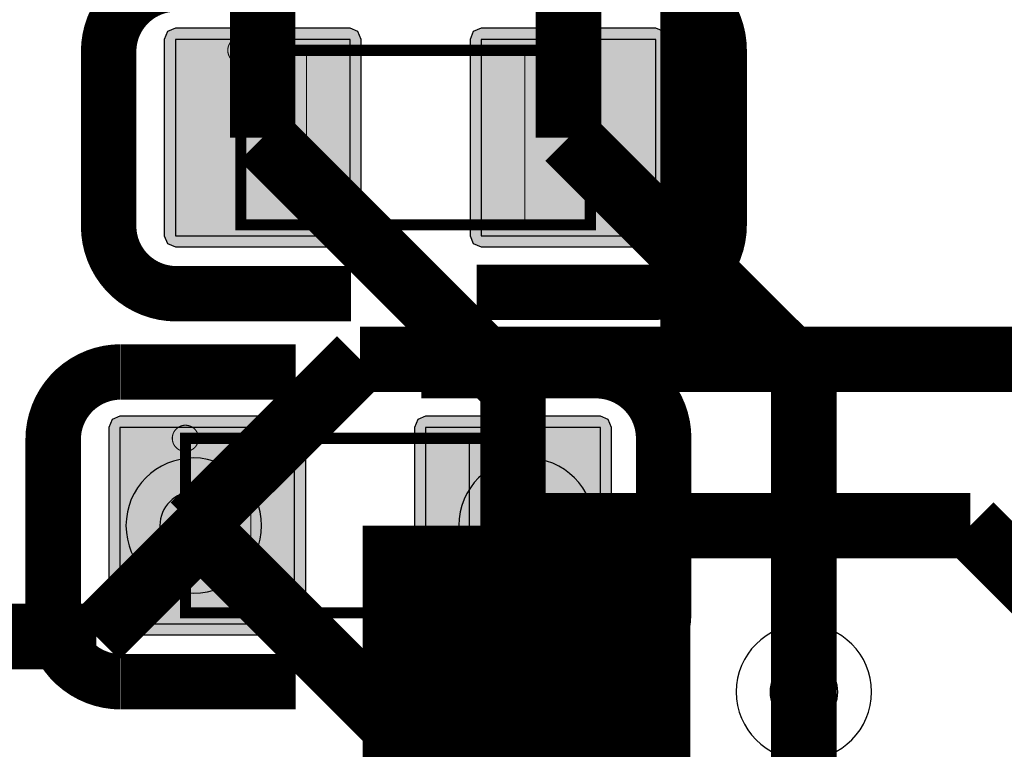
# Model space of a CAD drawing. Header units: millimetres. Extents: x -8 to 125, y -6 to 113.
# Tile 52 of 142: x 63.97 to 68.48, y 40.89 to 44.23. Entities that reach past the tile are written whole.
import ezdxf

# ---------------------------------------------------------------- set-up
doc = ezdxf.new("R2010")
doc.units = ezdxf.units.MM
for name, color, linetype, true_color in [('Bottom Layer', 7, 'Continuous', 0x0000ff), ('Bottom Paste Mask Layer', 7, 'Continuous', 0x800000), ('Bottom Silkscreen Layer', 7, 'Continuous', 0x66cc33), ('Bottom Solder Mask Layer', 7, 'Continuous', 0xaa00ff), ('Component Marking Layer', 7, 'Continuous', 0x66ffcc), ('Component Shape Layer', 7, 'Continuous', 0x00cccc), ('Hole Layer', 7, 'Continuous', 0x222222), ('Inner1', 7, 'Continuous', 0x999966), ('Multi-Layer', 7, 'Continuous', 0xc0c0c0), ('Pin Soldering Layer', 7, 'Continuous', 0xcc9999), ('Top Layer', 7, 'Continuous', 0xff0000)]:
    doc.layers.add(name, color=color, linetype=linetype, true_color=true_color)

msp = doc.modelspace()

# ---------------------------------------------------------------- hatches: boundary and pattern name
at = {"layer": 'Bottom Layer'}
for points in [[(64.6861, 44.1381), (64.6861, 43.2381), (65.4861, 43.2381), (65.4861, 44.1381)], [(66.0862, 44.1381), (66.0862, 43.2381), (66.8862, 43.2381), (66.8862, 44.1381)], [(64.4321, 42.3601), (64.4321, 41.4601), (65.2321, 41.4601), (65.2321, 42.3601)], [(65.8322, 42.3601), (65.8322, 41.4601), (66.6322, 41.4601), (66.6322, 42.3601)]]:
    msp.add_hatch(color=256, dxfattribs=at).paths.add_polyline_path(points)
at = {"layer": 'Bottom Paste Mask Layer'}
for points in [[(64.6861, 44.1381), (64.6861, 43.2381), (65.4861, 43.2381), (65.4861, 44.1381)], [(66.0862, 44.1381), (66.0862, 43.2381), (66.8862, 43.2381), (66.8862, 44.1381)], [(64.4321, 42.3601), (64.4321, 41.4601), (65.2321, 41.4601), (65.2321, 42.3601)], [(65.8322, 42.3601), (65.8322, 41.4601), (66.6322, 41.4601), (66.6322, 42.3601)]]:
    msp.add_hatch(color=256, dxfattribs=at).paths.add_polyline_path(points)
at = {"layer": 'Bottom Solder Mask Layer'}
for points in [[(64.6353, 44.1381), (64.6353, 43.2381), (64.6502, 43.2022), (64.6861, 43.1873), (65.4861, 43.1873), (65.522, 43.2022), (65.5369, 43.2381), (65.5369, 44.1381), (65.522, 44.174), (65.4861, 44.1889), (64.6861, 44.1889), (64.6502, 44.174)], [(66.0354, 44.1381), (66.0354, 43.2381), (66.0502, 43.2022), (66.0862, 43.1873), (66.8862, 43.1873), (66.9221, 43.2022), (66.937, 43.2381), (66.937, 44.1381), (66.9221, 44.174), (66.8862, 44.1889), (66.0862, 44.1889), (66.0502, 44.174)], [(64.3813, 42.3601), (64.3813, 41.4601), (64.3962, 41.4242), (64.4321, 41.4093), (65.2321, 41.4093), (65.268, 41.4242), (65.2829, 41.4601), (65.2829, 42.3601), (65.268, 42.396), (65.2321, 42.4109), (64.4321, 42.4109), (64.3962, 42.396)], [(65.7814, 42.3601), (65.7814, 41.4601), (65.7962, 41.4242), (65.8322, 41.4093), (66.6322, 41.4093), (66.6681, 41.4242), (66.683, 41.4601), (66.683, 42.3601), (66.6681, 42.396), (66.6322, 42.4109), (65.8322, 42.4109), (65.7962, 42.396)]]:
    msp.add_hatch(color=256, dxfattribs=at).paths.add_polyline_path(points)
at = {"layer": 'Component Marking Layer'}
for points in [[(64.9261, 44.0881, 1), (65.046, 44.0881, 1)], [(64.6721, 42.3101, 1), (64.7921, 42.3101, 1)]]:
    msp.add_hatch(color=256, dxfattribs=at).paths.add_polyline_path(points)
at = {"layer": 'Pin Soldering Layer'}
for points in [[(64.9861, 44.0881), (64.9861, 43.2881), (65.2861, 43.2881), (65.2861, 44.0881)], [(66.5861, 44.0881), (66.5861, 43.2881), (66.2861, 43.2881), (66.2861, 44.0881)], [(64.7321, 42.3101), (64.7321, 41.5101), (65.0321, 41.5101), (65.0321, 42.3101)], [(66.3321, 42.3101), (66.3321, 41.5101), (66.0321, 41.5101), (66.0321, 42.3101)]]:
    msp.add_hatch(color=256, dxfattribs=at).paths.add_polyline_path(points)

# ---------------------------------------------------------------- linework, layer by layer
at = {"layer": 'Bottom Layer', "const_width": 0.3}
for points in [[(65.0861, 45.4351), (65.0861, 43.6881)], [(66.4862, 45.4661), (66.4862, 43.6881)], [(65.0861, 43.6881), (66.2322, 42.542)], [(67.5641, 42.6101), (66.4862, 43.6881)], [(67.5641, 41.1481), (67.5641, 42.6101)], [(66.2322, 42.542), (66.2322, 41.9101)], [(64.3241, 41.4021), (64.8321, 41.9101)], [(62.9301, 41.4021), (64.3241, 41.4021)]]:
    msp.add_lwpolyline(points, dxfattribs=at)
at = {"layer": 'Bottom Layer'}
for points in [[(64.6861, 44.1381), (64.6861, 43.2381), (65.4861, 43.2381), (65.4861, 44.1381)], [(66.0862, 44.1381), (66.0862, 43.2381), (66.8862, 43.2381), (66.8862, 44.1381)], [(64.4321, 42.3601), (64.4321, 41.4601), (65.2321, 41.4601), (65.2321, 42.3601)], [(65.8322, 42.3601), (65.8322, 41.4601), (66.6322, 41.4601), (66.6322, 42.3601)]]:
    msp.add_lwpolyline(points, close=True, dxfattribs=at)
at = {"layer": 'Bottom Paste Mask Layer'}
for points in [[(64.6861, 44.1381), (64.6861, 43.2381), (65.4861, 43.2381), (65.4861, 44.1381)], [(66.0862, 44.1381), (66.0862, 43.2381), (66.8862, 43.2381), (66.8862, 44.1381)], [(64.4321, 42.3601), (64.4321, 41.4601), (65.2321, 41.4601), (65.2321, 42.3601)], [(65.8322, 42.3601), (65.8322, 41.4601), (66.6322, 41.4601), (66.6322, 42.3601)]]:
    msp.add_lwpolyline(points, close=True, dxfattribs=at)
at = {"layer": 'Bottom Silkscreen Layer', "const_width": 0.254}
for points in [[(64.6904, 44.3923, 0.414239), (64.3806, 44.0824)], [(64.6904, 44.3923, 0.414239), (64.3806, 44.0824)], [(67.1761, 44.0883, 0.414214), (66.8663, 44.3981)], [(67.1761, 44.0883, 0.414214), (66.8663, 44.3981)], [(64.3806, 43.2825, 0.414214), (64.6904, 42.9726)], [(64.3806, 43.2825, 0.414214), (64.6904, 42.9726)], [(66.8663, 42.9785, 0.414239), (67.1761, 43.2883)], [(66.8663, 42.9785, 0.414239), (67.1761, 43.2883)], [(64.4364, 42.6143, 0.414239), (64.1266, 42.3044)], [(64.4364, 42.6143, 0.414239), (64.1266, 42.3044)], [(66.9221, 42.3103, 0.414214), (66.6123, 42.6201)], [(66.9221, 42.3103, 0.414214), (66.6123, 42.6201)], [(64.1266, 41.5045, 0.414214), (64.4364, 41.1946)], [(64.1266, 41.5045, 0.414214), (64.4364, 41.1946)], [(66.6123, 41.2005, 0.414239), (66.9221, 41.5103)], [(66.6123, 41.2005, 0.414239), (66.9221, 41.5103)]]:
    msp.add_lwpolyline(points, format="xyb", dxfattribs=at)
for points in [[(64.3807, 43.2825), (64.3807, 44.0824)], [(64.3807, 43.2825), (64.3807, 44.0824)], [(67.1761, 43.2883), (67.1761, 44.0883)], [(67.1761, 43.2883), (67.1761, 44.0883)], [(66.0664, 42.9785), (66.8664, 42.9785)], [(66.0664, 42.9785), (66.8664, 42.9785)], [(65.4905, 42.9726), (64.6905, 42.9726)], [(65.4905, 42.9726), (64.6905, 42.9726)], [(65.2365, 42.6142), (64.4365, 42.6142)], [(65.2365, 42.6142), (64.4365, 42.6142)], [(65.8124, 42.6201), (66.6124, 42.6201)], [(65.8124, 42.6201), (66.6124, 42.6201)], [(64.1267, 41.5045), (64.1267, 42.3044)], [(64.1267, 41.5045), (64.1267, 42.3044)], [(66.9221, 41.5103), (66.9221, 42.3103)], [(66.9221, 41.5103), (66.9221, 42.3103)], [(65.2365, 41.1946), (64.4365, 41.1946)], [(65.2365, 41.1946), (64.4365, 41.1946)], [(65.8124, 41.2005), (66.6124, 41.2005)], [(65.8124, 41.2005), (66.6124, 41.2005)]]:
    msp.add_lwpolyline(points, dxfattribs=at)
at = {"layer": 'Bottom Solder Mask Layer'}
for points in [[(64.6353, 44.1381), (64.6353, 43.2381), (64.6502, 43.2022), (64.6861, 43.1873), (65.4861, 43.1873), (65.522, 43.2022), (65.5369, 43.2381), (65.5369, 44.1381), (65.522, 44.174), (65.4861, 44.1889), (64.6861, 44.1889), (64.6502, 44.174)], [(66.0354, 44.1381), (66.0354, 43.2381), (66.0502, 43.2022), (66.0862, 43.1873), (66.8862, 43.1873), (66.9221, 43.2022), (66.937, 43.2381), (66.937, 44.1381), (66.9221, 44.174), (66.8862, 44.1889), (66.0862, 44.1889), (66.0502, 44.174)], [(64.3813, 42.3601), (64.3813, 41.4601), (64.3962, 41.4242), (64.4321, 41.4093), (65.2321, 41.4093), (65.268, 41.4242), (65.2829, 41.4601), (65.2829, 42.3601), (65.268, 42.396), (65.2321, 42.4109), (64.4321, 42.4109), (64.3962, 42.396)], [(65.7814, 42.3601), (65.7814, 41.4601), (65.7962, 41.4242), (65.8322, 41.4093), (66.6322, 41.4093), (66.6681, 41.4242), (66.683, 41.4601), (66.683, 42.3601), (66.6681, 42.396), (66.6322, 42.4109), (65.8322, 42.4109), (65.7962, 42.396)]]:
    msp.add_lwpolyline(points, close=True, dxfattribs=at)
at = {"layer": 'Component Marking Layer', "const_width": 0.00508}
for points in [[(64.9261, 44.0881, 1), (65.046, 44.0881, 1)], [(64.6721, 42.3101, 1), (64.7921, 42.3101, 1)]]:
    msp.add_lwpolyline(points, format="xyb", close=True, dxfattribs=at)
at = {"layer": 'Component Shape Layer', "const_width": 0.0508}
for points in [[(64.9861, 44.0881), (64.9861, 43.2881), (66.5861, 43.2881), (66.5861, 44.0881)], [(64.9861, 44.0881), (64.9861, 43.2881), (66.5861, 43.2881), (66.5861, 44.0881)], [(64.7321, 42.3101), (64.7321, 41.5101), (66.3321, 41.5101), (66.3321, 42.3101)], [(64.7321, 42.3101), (64.7321, 41.5101), (66.3321, 41.5101), (66.3321, 42.3101)]]:
    msp.add_lwpolyline(points, close=True, dxfattribs=at)
at = {"layer": 'Hole Layer'}
for points in [[(64.6151, 41.9101, 1), (64.9251, 41.9101), (64.9251, 41.9101, 1), (64.6151, 41.9101)], [(66.1391, 41.9101, 1), (66.4491, 41.9101), (66.4491, 41.9101, 1), (66.1391, 41.9101)], [(67.4091, 41.1481, 1), (67.7191, 41.1481), (67.7191, 41.1481, 1), (67.4091, 41.1481)]]:
    msp.add_lwpolyline(points, format="xyb", dxfattribs=at)
at = {"layer": 'Inner1', "const_width": 1.5}
for points in [[(66.2941, 41.9101), (66.2941, 40.3861)], [(66.2941, 40.3861), (67.8181, 38.8621)]]:
    msp.add_lwpolyline(points, dxfattribs=at)
at = {"layer": 'Multi-Layer'}
for points in [[(64.4601, 41.9101, 1), (65.0801, 41.9101), (65.0801, 41.9101, 1), (64.4601, 41.9101)], [(65.9841, 41.9101, 1), (66.6041, 41.9101), (66.6041, 41.9101, 1), (65.9841, 41.9101)], [(67.2541, 41.1481, 1), (67.8741, 41.1481), (67.8741, 41.1481, 1), (67.2541, 41.1481)]]:
    msp.add_lwpolyline(points, format="xyb", dxfattribs=at)
at = {"layer": 'Pin Soldering Layer', "const_width": 0.00508}
for points in [[(64.9861, 44.0881), (64.9861, 43.2881), (65.2861, 43.2881), (65.2861, 44.0881)], [(64.9861, 44.0881), (64.9861, 43.2881), (65.2861, 43.2881), (65.2861, 44.0881)], [(66.5861, 44.0881), (66.5861, 43.2881), (66.2861, 43.2881), (66.2861, 44.0881)], [(66.5861, 44.0881), (66.5861, 43.2881), (66.2861, 43.2881), (66.2861, 44.0881)], [(64.7321, 42.3101), (64.7321, 41.5101), (65.0321, 41.5101), (65.0321, 42.3101)], [(64.7321, 42.3101), (64.7321, 41.5101), (65.0321, 41.5101), (65.0321, 42.3101)], [(66.3321, 42.3101), (66.3321, 41.5101), (66.0321, 41.5101), (66.0321, 42.3101)], [(66.3321, 42.3101), (66.3321, 41.5101), (66.0321, 41.5101), (66.0321, 42.3101)]]:
    msp.add_lwpolyline(points, close=True, dxfattribs=at)
at = {"layer": 'Top Layer', "const_width": 0.3}
for points in [[(67.0561, 42.6721), (67.0561, 48.7061)], [(64.7701, 41.9101), (65.5321, 42.6721)], [(65.5321, 42.6721), (67.0561, 42.6721)], [(67.0561, 42.6721), (69.1001, 42.6721)], [(66.2461, 40.4341), (64.7701, 41.9101)], [(66.2941, 41.9101), (68.3261, 41.9101)], [(66.2941, 41.9091), (66.7463, 41.9091)], [(66.7463, 41.9091), (66.7463, 39.4402)], [(68.3261, 41.9101), (69.1562, 41.08)], [(67.5641, 41.1481), (67.5641, 40.6401)]]:
    msp.add_lwpolyline(points, dxfattribs=at)

doc.saveas('drawing.dxf')
